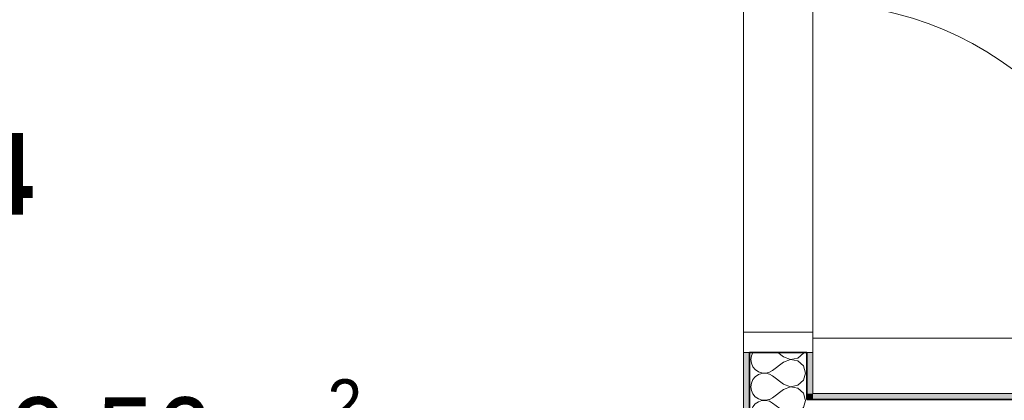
# Model space of a CAD drawing. Header units: centimetres. Extents: x -7.1 to 26.5, y -14.7 to 18.1.
# Tile 174 of 186: x 16.9 to 19.3, y 6.8 to 7.7. Entities that reach past the tile are written whole.
import ezdxf

# ---------------------------------------------------------------- set-up
doc = ezdxf.new("R2010")
doc.units = ezdxf.units.CM
doc.header["$LTSCALE"] = 10
doc.linetypes.add('AUSGEZOGEN', pattern=[0])
for name, color, linetype in [('XR$1$010 Portes', 7, 'Continuous'), ('XR$1$015 Murs intérieurs', 7, 'Continuous'), ('XR$1$015 Murs intérieurs – Lignes de séparation des couches', 7, 'Continuous'), ('XR$1$080 Définition des locaux – Contour', 7, 'Continuous'), ('XR$2$080 Définition des locaux – Texte', 7, 'Continuous'), ('XR$3$015 Murs intérieurs – Hachures des composants', 7, 'Continuous')]:
    doc.layers.add(name, color=color, linetype=linetype)
doc.styles.add('ARIAL', font='arial.ttf')

# ---------------------------------------------------------------- blocks, each defined once
blk = doc.blocks.new('COMPLEXOBJECT_216')
at = {"layer": 'XR$3$015 Murs intérieurs – Hachures des composants', "color": 8, "linetype": 'AUSGEZOGEN', "lineweight": 13, "transparency": 33554687}
for p, q in [((18.6735, 6.7685), (18.6772, 6.7672)), ((18.6864, 6.7668), (18.6938, 6.7685)), ((18.7834, 6.7667), (18.7829, 6.7685)), ((18.6551, 6.7509), (18.6514, 6.7424)), ((18.6609, 6.7579), (18.6551, 6.7509)), ((18.6685, 6.7631), (18.6609, 6.7579)), ((18.6772, 6.7661), (18.6685, 6.7631)), ((18.6772, 6.7672), (18.6864, 6.7668)), ((18.6864, 6.7665), (18.6772, 6.7661)), ((18.6954, 6.7645), (18.6864, 6.7665)), ((18.7034, 6.76), (18.6954, 6.7645)), ((18.7301, 6.74), (18.7034, 6.76)), ((18.765, 6.7369), (18.7785, 6.7491)), ((18.7785, 6.7491), (18.7834, 6.7667)), ((18.6514, 6.7424), (18.6501, 6.7333)), ((18.6501, 6.7333), (18.6514, 6.7242)), ((18.6514, 6.7242), (18.6551, 6.7158)), ((18.7301, 6.7267), (18.7034, 6.7067)), ((18.7301, 6.74), (18.7471, 6.7335)), ((18.7471, 6.7332), (18.7301, 6.7267)), ((18.7471, 6.7335), (18.765, 6.7369)), ((18.765, 6.7298), (18.7471, 6.7332)), ((18.7785, 6.7175), (18.765, 6.7298)), ((18.6551, 6.7158), (18.6609, 6.7087)), ((18.6609, 6.7087), (18.6685, 6.7035)), ((18.6685, 6.6965), (18.6609, 6.6913)), ((18.6685, 6.7035), (18.6772, 6.7006)), ((18.6772, 6.6994), (18.6685, 6.6965)), ((18.6772, 6.7006), (18.6864, 6.7001)), ((18.6864, 6.6999), (18.6772, 6.6994)), ((18.6864, 6.7001), (18.6954, 6.7022)), ((18.6954, 6.6978), (18.6864, 6.6999)), ((18.6954, 6.7022), (18.7034, 6.7067)), ((18.7034, 6.6933), (18.6954, 6.6978)), ((18.7834, 6.7), (18.7785, 6.7175)), ((18.7785, 6.6825), (18.7834, 6.7)), ((18.6514, 6.6758), (18.6501, 6.6667)), ((18.6551, 6.6842), (18.6514, 6.6758)), ((18.6609, 6.6913), (18.6551, 6.6842)), ((18.7301, 6.6733), (18.7034, 6.6933)), ((18.7301, 6.6733), (18.7471, 6.6668)), ((18.765, 6.6702), (18.7785, 6.6825)), ((18.6501, 6.6667), (18.6514, 6.6576)), ((18.6514, 6.6576), (18.6551, 6.6491)), ((18.6551, 6.6491), (18.6609, 6.6421)), ((18.7301, 6.66), (18.7034, 6.64)), ((18.7471, 6.6665), (18.7301, 6.66)), ((18.7471, 6.6668), (18.765, 6.6702)), ((18.765, 6.6631), (18.7471, 6.6665)), ((18.7785, 6.6509), (18.765, 6.6631)), ((18.7834, 6.6333), (18.7785, 6.6509)), ((18.6609, 6.6421), (18.6685, 6.6369)), ((18.6685, 6.6298), (18.6666, 6.6285)), ((18.6685, 6.6369), (18.6772, 6.6339)), ((18.6772, 6.6328), (18.6685, 6.6298)), ((18.6772, 6.6339), (18.6864, 6.6335)), ((18.6864, 6.6332), (18.6772, 6.6328)), ((18.6864, 6.6335), (18.6954, 6.6355)), ((18.6954, 6.6311), (18.6864, 6.6332)), ((18.6954, 6.6355), (18.7034, 6.64)), ((18.7001, 6.6285), (18.6954, 6.6311)), ((18.7821, 6.6285), (18.7834, 6.6333))]:
    blk.add_line(p, q, dxfattribs=at)
blk = doc.blocks.new('COMPLEXOBJECT_218')
at = {"layer": 'XR$3$015 Murs intérieurs – Hachures des composants', "color": 8, "linetype": 'AUSGEZOGEN', "lineweight": 13, "transparency": 33554687}
for p, q in [((18.6514, 6.8758), (18.6501, 6.8667)), ((18.6501, 6.8667), (18.6514, 6.8576)), ((18.6548, 6.8835), (18.6514, 6.8758)), ((18.7301, 6.8733), (18.7165, 6.8835)), ((18.7301, 6.8733), (18.7471, 6.8668)), ((18.7471, 6.8665), (18.7301, 6.86)), ((18.7471, 6.8668), (18.765, 6.8702)), ((18.765, 6.8631), (18.7471, 6.8665)), ((18.765, 6.8702), (18.7785, 6.8825)), ((18.7785, 6.8825), (18.7787, 6.8835)), ((18.6514, 6.8576), (18.6551, 6.8491)), ((18.6551, 6.8491), (18.6609, 6.8421)), ((18.6609, 6.8421), (18.6685, 6.8369)), ((18.6954, 6.8355), (18.7034, 6.84)), ((18.7301, 6.86), (18.7034, 6.84)), ((18.7785, 6.8509), (18.765, 6.8631)), ((18.7834, 6.8333), (18.7785, 6.8509)), ((18.6551, 6.8175), (18.6514, 6.8091)), ((18.6609, 6.8246), (18.6551, 6.8175)), ((18.6685, 6.8298), (18.6609, 6.8246)), ((18.6685, 6.8369), (18.6772, 6.8339)), ((18.6772, 6.8328), (18.6685, 6.8298)), ((18.6772, 6.8339), (18.6864, 6.8335)), ((18.6864, 6.8332), (18.6772, 6.8328)), ((18.6864, 6.8335), (18.6954, 6.8355)), ((18.6954, 6.8311), (18.6864, 6.8332)), ((18.7034, 6.8267), (18.6954, 6.8311)), ((18.7301, 6.8067), (18.7034, 6.8267)), ((18.765, 6.8035), (18.7785, 6.8158)), ((18.7785, 6.8158), (18.7834, 6.8333)), ((18.6514, 6.8091), (18.6501, 6.8)), ((18.6501, 6.8), (18.6514, 6.7909)), ((18.7301, 6.7933), (18.7034, 6.7733)), ((18.7301, 6.8067), (18.7471, 6.8001)), ((18.7471, 6.7999), (18.7301, 6.7933)), ((18.7471, 6.8001), (18.765, 6.8035)), ((18.765, 6.7965), (18.7471, 6.7999)), ((18.7785, 6.7842), (18.765, 6.7965)), ((18.6514, 6.7909), (18.6551, 6.7825)), ((18.6551, 6.7825), (18.6609, 6.7754)), ((18.6609, 6.7754), (18.6685, 6.7702)), ((18.6685, 6.7702), (18.6735, 6.7685)), ((18.6938, 6.7685), (18.6954, 6.7689)), ((18.6954, 6.7689), (18.7034, 6.7733)), ((18.7829, 6.7685), (18.7785, 6.7842))]:
    blk.add_line(p, q, dxfattribs=at)

msp = doc.modelspace()

# ---------------------------------------------------------------- hatches: boundary and pattern name
at = {"layer": 'XR$3$015 Murs intérieurs – Hachures des composants', "linetype": 'AUSGEZOGEN', "lineweight": 13, "true_color": 0x202020, "transparency": 33554687}
for points in [[(18.6468, 6.8835), (18.6318, 6.8835), (18.6318, 6.5135), (18.6468, 6.5135)], [(18.7868, 6.7835), (18.8018, 6.7835), (18.8018, 6.8835), (18.7868, 6.8835)], [(18.7868, 6.7835), (18.7868, 6.7685), (18.8018, 6.7685), (18.8018, 6.7835)], [(22.6218, 6.7835), (18.8018, 6.7835), (18.8018, 6.7685), (22.6218, 6.7685)]]:
    msp.add_hatch(color=250, dxfattribs=at).paths.add_polyline_path(points)

# ---------------------------------------------------------------- linework, layer by layer
at = {"layer": 'XR$1$010 Portes', "color": 7, "linetype": 'AUSGEZOGEN', "lineweight": 13, "transparency": 33554687}
for p, q in [((18.8018, 6.9335), (18.6318, 6.9335)), ((18.6318, 6.9335), (18.6318, 6.8835)), ((18.8018, 6.8835), (18.8018, 6.9335)), ((18.8018, 6.9185), (19.6218, 6.9185)), ((18.6318, 6.8835), (18.8018, 6.8835)), ((18.6318, 6.8835), (18.6468, 6.8835)), ((18.6318, 6.8835), (18.6468, 6.8835)), ((18.6468, 6.8835), (18.7868, 6.8835)), ((18.6468, 6.8835), (18.7868, 6.8835)), ((18.7868, 6.8835), (18.8018, 6.8835)), ((18.7868, 6.8835), (18.8018, 6.8835))]:
    msp.add_line(p, q, dxfattribs=at)
msp.add_arc((18.8018, 6.9185), 0.82, 0, 90, dxfattribs=at)
at = {"layer": 'XR$1$015 Murs intérieurs', "color": 7, "linetype": 'AUSGEZOGEN', "lineweight": 18, "transparency": 33554687}
for p, q in [((18.6318, 6.8835), (18.6468, 6.8835)), ((18.6318, 6.8835), (18.6318, 6.5135)), ((18.7868, 6.8835), (18.8018, 6.8835)), ((18.8018, 6.7835), (18.8018, 6.8835)), ((22.6218, 6.7835), (18.8018, 6.7835))]:
    msp.add_line(p, q, dxfattribs=at)
at = {"layer": 'XR$1$015 Murs intérieurs', "color": 7, "linetype": 'AUSGEZOGEN', "lineweight": 35, "transparency": 33554687}
msp.add_line((18.6468, 6.8835), (18.7868, 6.8835), dxfattribs=at)
at = {"layer": 'XR$1$015 Murs intérieurs – Lignes de séparation des couches', "color": 7, "linetype": 'AUSGEZOGEN', "lineweight": 35, "transparency": 33554687}
for p, q in [((18.6468, 6.5135), (18.6468, 6.8835)), ((18.7868, 6.7685), (18.7868, 6.8835)), ((18.8018, 6.7685), (18.7868, 6.7685)), ((18.8018, 6.7685), (18.7868, 6.7685)), ((22.6218, 6.7685), (18.8018, 6.7685))]:
    msp.add_line(p, q, dxfattribs=at)
at = {"layer": 'XR$1$080 Définition des locaux – Contour', "color": 8, "linetype": 'AUSGEZOGEN', "lineweight": 13, "transparency": 33554687}
for points in [[(22.6215, 10.7335), (18.8018, 10.7335), (18.8018, 6.7835), (22.6215, 6.7835), (22.6215, 10.7335)], [(15.2618, 6.2385), (17.5158, 6.2385), (17.5158, 5.8735), (17.5118, 5.8735), (17.5118, 3.5835), (18.6318, 3.5835), (18.6318, 8.1935), (15.2618, 8.1935), (15.2618, 6.2385)]]:
    msp.add_lwpolyline(points, close=True, dxfattribs=at)

# ---------------------------------------------------------------- block references
at = {"layer": 'XR$3$015 Murs intérieurs – Hachures des composants', "color": 8, "linetype": 'AUSGEZOGEN', "lineweight": 13, "transparency": 33554687}
for name in ['COMPLEXOBJECT_218', 'COMPLEXOBJECT_216']:
    msp.add_blockref(name, (0, 0), dxfattribs=at)

# ---------------------------------------------------------------- texts
at = {"layer": 'XR$2$080 Définition des locaux – Texte', "color": 7, "linetype": 'AUSGEZOGEN', "transparency": 33554687, "insert": (16.3581, 7.4207), "char_height": 0.2, "width": 1.415738, "attachment_point": 1, "line_spacing_factor": 0.903614, "style": 'ARIAL'}
msp.add_mtext('\\A1;{\\fArial|b1|i0|c162|p34;\\W0.90909;R.14}\\P{\\fArial|b1|i0|c162|p34;\\W0.90909;Hall}\\P{\\W0.90909;SP: 9.56 m\\H0.6x;\\S2^ ;}', dxfattribs=at)

doc.saveas('drawing.dxf')
